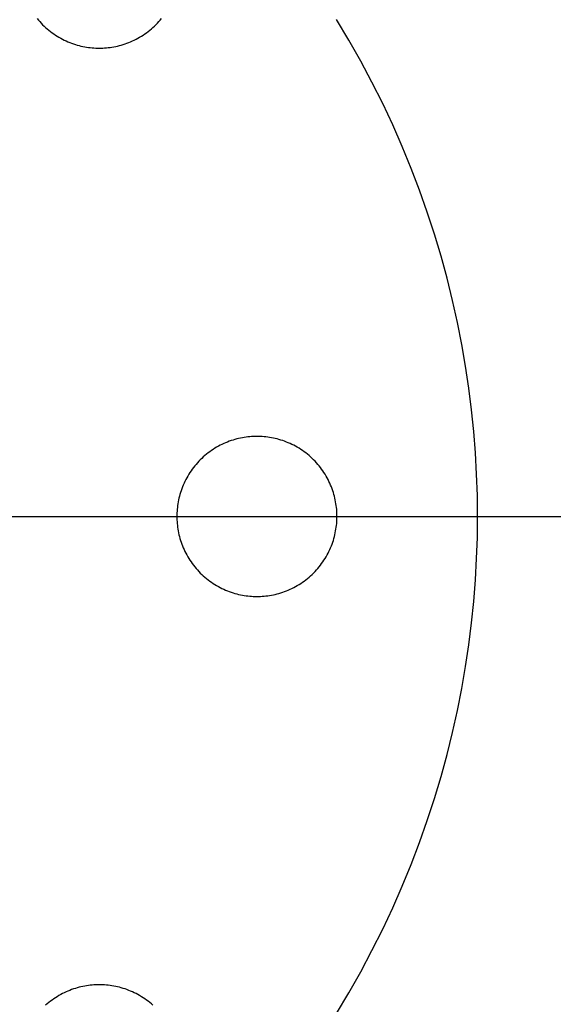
# Model space of a CAD drawing. Header units: millimetres. Extents: x 462 to 1862, y -2207 to -807.
# Tile 7 of 10: x 1252 to 1351, y -1598 to -1415. Entities that reach past the tile are written whole.
import ezdxf

# ---------------------------------------------------------------- set-up
doc = ezdxf.new("R2010")
doc.units = ezdxf.units.MM
doc.layers.add('SISTEMA DE SUJECIÓN', color=7, linetype='Continuous')

msp = doc.modelspace()

# ---------------------------------------------------------------- linework, layer by layer
at = {"layer": 'SISTEMA DE SUJECIÓN'}
for points in [[(1255.39, -1415.24), (1255.64, -1415.54), (1255.89, -1415.82), (1256.15, -1416.11), (1256.42, -1416.38), (1256.7, -1416.65), (1256.98, -1416.91), (1257.26, -1417.16), (1257.56, -1417.41), (1257.86, -1417.64), (1258.16, -1417.87), (1258.47, -1418.09), (1258.79, -1418.3), (1259.11, -1418.51), (1259.43, -1418.7), (1259.76, -1418.89), (1260.09, -1419.06), (1260.43, -1419.23), (1260.76, -1419.39), (1261.1, -1419.54), (1261.44, -1419.68), (1261.79, -1419.81), (1262.13, -1419.93), (1262.48, -1420.04), (1262.82, -1420.15), (1263.17, -1420.24), (1263.51, -1420.33), (1263.86, -1420.4), (1264.2, -1420.47), (1264.55, -1420.53), (1264.89, -1420.58), (1265.23, -1420.63), (1265.57, -1420.66), (1265.9, -1420.69), (1266.24, -1420.7), (1266.57, -1420.72), (1266.9, -1420.72), (1267.23, -1420.72), (1267.56, -1420.7), (1267.89, -1420.69), (1268.23, -1420.66), (1268.57, -1420.63), (1268.91, -1420.58), (1269.25, -1420.53), (1269.59, -1420.47), (1269.94, -1420.4), (1270.28, -1420.33), (1270.63, -1420.24), (1270.97, -1420.15), (1271.32, -1420.04), (1271.67, -1419.93), (1272.01, -1419.81), (1272.35, -1419.68), (1272.69, -1419.54), (1273.03, -1419.39), (1273.37, -1419.23), (1273.7, -1419.06), (1274.03, -1418.89), (1274.36, -1418.7), (1274.69, -1418.51), (1275.01, -1418.3), (1275.32, -1418.09), (1275.63, -1417.87), (1275.94, -1417.64), (1276.24, -1417.41), (1276.53, -1417.16), (1276.82, -1416.91), (1277.1, -1416.65), (1277.37, -1416.38), (1277.64, -1416.11), (1277.9, -1415.82), (1278.16, -1415.54), (1278.4, -1415.24)], [(1255.39, -1415.24), (1255.64, -1415.54), (1255.89, -1415.82), (1256.15, -1416.11), (1256.42, -1416.38), (1256.7, -1416.65), (1256.98, -1416.91), (1257.26, -1417.16), (1257.56, -1417.41), (1257.86, -1417.64), (1258.16, -1417.87), (1258.47, -1418.09), (1258.79, -1418.3), (1259.11, -1418.51), (1259.43, -1418.7), (1259.76, -1418.89), (1260.09, -1419.06), (1260.43, -1419.23), (1260.76, -1419.39), (1261.1, -1419.54), (1261.44, -1419.68), (1261.79, -1419.81), (1262.13, -1419.93), (1262.48, -1420.04), (1262.82, -1420.15), (1263.17, -1420.24), (1263.51, -1420.33), (1263.86, -1420.4), (1264.2, -1420.47), (1264.55, -1420.53), (1264.89, -1420.58), (1265.23, -1420.63), (1265.57, -1420.66), (1265.9, -1420.69), (1266.24, -1420.7), (1266.57, -1420.72), (1266.9, -1420.72), (1267.23, -1420.72), (1267.56, -1420.7), (1267.89, -1420.69), (1268.23, -1420.66), (1268.57, -1420.63), (1268.91, -1420.58), (1269.25, -1420.53), (1269.59, -1420.47), (1269.94, -1420.4), (1270.28, -1420.33), (1270.63, -1420.24), (1270.97, -1420.15), (1271.32, -1420.04), (1271.67, -1419.93), (1272.01, -1419.81), (1272.35, -1419.68), (1272.69, -1419.54), (1273.03, -1419.39), (1273.37, -1419.23), (1273.7, -1419.06), (1274.03, -1418.89), (1274.36, -1418.7), (1274.69, -1418.51), (1275.01, -1418.3), (1275.32, -1418.09), (1275.63, -1417.87), (1275.94, -1417.64), (1276.24, -1417.41), (1276.53, -1417.16), (1276.82, -1416.91), (1277.1, -1416.65), (1277.37, -1416.38), (1277.64, -1416.11), (1277.9, -1415.82), (1278.16, -1415.54), (1278.4, -1415.24)], [(1255.39, -1415.24), (1255.64, -1415.54), (1255.89, -1415.82), (1256.15, -1416.11), (1256.42, -1416.38), (1256.7, -1416.65), (1256.98, -1416.91), (1257.26, -1417.16), (1257.56, -1417.41), (1257.86, -1417.64), (1258.16, -1417.87), (1258.47, -1418.09), (1258.79, -1418.3), (1259.11, -1418.51), (1259.43, -1418.7), (1259.76, -1418.89), (1260.09, -1419.06), (1260.43, -1419.23), (1260.76, -1419.39), (1261.1, -1419.54), (1261.44, -1419.68), (1261.79, -1419.81), (1262.13, -1419.93), (1262.48, -1420.04), (1262.82, -1420.15), (1263.17, -1420.24), (1263.51, -1420.33), (1263.86, -1420.4), (1264.2, -1420.47), (1264.55, -1420.53), (1264.89, -1420.58), (1265.23, -1420.63), (1265.57, -1420.66), (1265.9, -1420.69), (1266.24, -1420.7), (1266.57, -1420.72), (1266.9, -1420.72), (1267.23, -1420.72), (1267.56, -1420.7), (1267.89, -1420.69), (1268.23, -1420.66), (1268.57, -1420.63), (1268.91, -1420.58), (1269.25, -1420.53), (1269.59, -1420.47), (1269.94, -1420.4), (1270.28, -1420.33), (1270.63, -1420.24), (1270.97, -1420.15), (1271.32, -1420.04), (1271.67, -1419.93), (1272.01, -1419.81), (1272.35, -1419.68), (1272.69, -1419.54), (1273.03, -1419.39), (1273.37, -1419.23), (1273.7, -1419.06), (1274.03, -1418.89), (1274.36, -1418.7), (1274.69, -1418.51), (1275.01, -1418.3), (1275.32, -1418.09), (1275.63, -1417.87), (1275.94, -1417.64), (1276.24, -1417.41), (1276.53, -1417.16), (1276.82, -1416.91), (1277.1, -1416.65), (1277.37, -1416.38), (1277.64, -1416.11), (1277.9, -1415.82), (1278.16, -1415.54), (1278.4, -1415.24)], [(1310.77, -1599.39), (1313.07, -1595.56), (1315.26, -1591.69), (1317.35, -1587.78), (1319.33, -1583.83), (1321.2, -1579.85), (1322.96, -1575.85), (1324.61, -1571.82), (1326.16, -1567.77), (1327.59, -1563.71), (1328.92, -1559.64), (1330.14, -1555.56), (1331.26, -1551.47), (1332.27, -1547.39), (1333.17, -1543.31), (1333.98, -1539.25), (1334.68, -1535.19), (1335.28, -1531.15), (1335.78, -1527.13), (1336.19, -1523.13), (1336.5, -1519.15), (1336.72, -1515.2), (1336.85, -1511.29), (1336.9, -1507.4), (1336.85, -1503.52), (1336.72, -1499.6), (1336.5, -1495.65), (1336.19, -1491.68), (1335.78, -1487.68), (1335.28, -1483.66), (1334.68, -1479.62), (1333.98, -1475.56), (1333.17, -1471.49), (1332.27, -1467.41), (1331.26, -1463.33), (1330.14, -1459.25), (1328.92, -1455.17), (1327.59, -1451.1), (1326.16, -1447.03), (1324.61, -1442.99), (1322.96, -1438.96), (1321.2, -1434.95), (1319.33, -1430.97), (1317.35, -1427.03), (1315.26, -1423.12), (1313.07, -1419.24), (1310.77, -1415.42)], [(1310.77, -1599.39), (1313.07, -1595.56), (1315.26, -1591.69), (1317.35, -1587.78), (1319.33, -1583.83), (1321.2, -1579.85), (1322.96, -1575.85), (1324.61, -1571.82), (1326.16, -1567.77), (1327.59, -1563.71), (1328.92, -1559.64), (1330.14, -1555.56), (1331.26, -1551.47), (1332.27, -1547.39), (1333.17, -1543.31), (1333.98, -1539.25), (1334.68, -1535.19), (1335.28, -1531.15), (1335.78, -1527.13), (1336.19, -1523.13), (1336.5, -1519.15), (1336.72, -1515.2), (1336.85, -1511.29), (1336.9, -1507.4), (1336.85, -1503.52), (1336.72, -1499.6), (1336.5, -1495.65), (1336.19, -1491.68), (1335.78, -1487.68), (1335.28, -1483.66), (1334.68, -1479.62), (1333.98, -1475.56), (1333.17, -1471.49), (1332.27, -1467.41), (1331.26, -1463.33), (1330.14, -1459.25), (1328.92, -1455.17), (1327.59, -1451.1), (1326.16, -1447.03), (1324.61, -1442.99), (1322.96, -1438.96), (1321.2, -1434.95), (1319.33, -1430.97), (1317.35, -1427.03), (1315.26, -1423.12), (1313.07, -1419.24), (1310.77, -1415.42)], [(1310.77, -1599.39), (1313.07, -1595.56), (1315.26, -1591.69), (1317.35, -1587.78), (1319.33, -1583.83), (1321.2, -1579.85), (1322.96, -1575.85), (1324.61, -1571.82), (1326.16, -1567.77), (1327.59, -1563.71), (1328.92, -1559.64), (1330.14, -1555.56), (1331.26, -1551.47), (1332.27, -1547.39), (1333.17, -1543.31), (1333.98, -1539.25), (1334.68, -1535.19), (1335.28, -1531.15), (1335.78, -1527.13), (1336.19, -1523.13), (1336.5, -1519.15), (1336.72, -1515.2), (1336.85, -1511.29), (1336.9, -1507.4), (1336.85, -1503.52), (1336.72, -1499.6), (1336.5, -1495.65), (1336.19, -1491.68), (1335.78, -1487.68), (1335.28, -1483.66), (1334.68, -1479.62), (1333.98, -1475.56), (1333.17, -1471.49), (1332.27, -1467.41), (1331.26, -1463.33), (1330.14, -1459.25), (1328.92, -1455.17), (1327.59, -1451.1), (1326.16, -1447.03), (1324.61, -1442.99), (1322.96, -1438.96), (1321.2, -1434.95), (1319.33, -1430.97), (1317.35, -1427.03), (1315.26, -1423.12), (1313.07, -1419.24), (1310.77, -1415.42)], [(489.9, -1507.4), (1833.9, -1507.4)], [(1176.71, -1507.4), (1281.25, -1507.4)], [(1281.25, -1507.4), (1310.88, -1507.4)], [(1310.88, -1507.4), (1336.9, -1507.4)], [(1336.9, -1507.4), (1847.9, -1507.4)], [(1276.82, -1597.9), (1276.53, -1597.64), (1276.24, -1597.4), (1275.94, -1597.16), (1275.63, -1596.93), (1275.32, -1596.71), (1275.01, -1596.5), (1274.69, -1596.3), (1274.36, -1596.1), (1274.03, -1595.92), (1273.7, -1595.74), (1273.37, -1595.57), (1273.03, -1595.42), (1272.69, -1595.27), (1272.35, -1595.13), (1272.01, -1595), (1271.67, -1594.87), (1271.32, -1594.76), (1270.97, -1594.66), (1270.63, -1594.56), (1270.28, -1594.48), (1269.94, -1594.4), (1269.59, -1594.33), (1269.25, -1594.27), (1268.91, -1594.22), (1268.57, -1594.18), (1268.23, -1594.15), (1267.89, -1594.12), (1267.56, -1594.1), (1267.23, -1594.09), (1266.9, -1594.09), (1266.57, -1594.09), (1266.24, -1594.1), (1265.9, -1594.12), (1265.57, -1594.15), (1265.23, -1594.18), (1264.89, -1594.22), (1264.55, -1594.27), (1264.2, -1594.33), (1263.86, -1594.4), (1263.51, -1594.48), (1263.17, -1594.56), (1262.82, -1594.66), (1262.48, -1594.76), (1262.13, -1594.87), (1261.79, -1595), (1261.44, -1595.13), (1261.1, -1595.27), (1260.76, -1595.42), (1260.43, -1595.57), (1260.09, -1595.74), (1259.76, -1595.92), (1259.43, -1596.1), (1259.11, -1596.3), (1258.79, -1596.5), (1258.47, -1596.71), (1258.16, -1596.93), (1257.86, -1597.16), (1257.56, -1597.4), (1257.26, -1597.64), (1256.98, -1597.9)], [(1276.82, -1597.9), (1276.53, -1597.64), (1276.24, -1597.4), (1275.94, -1597.16), (1275.63, -1596.93), (1275.32, -1596.71), (1275.01, -1596.5), (1274.69, -1596.3), (1274.36, -1596.1), (1274.03, -1595.92), (1273.7, -1595.74), (1273.37, -1595.57), (1273.03, -1595.42), (1272.69, -1595.27), (1272.35, -1595.13), (1272.01, -1595), (1271.67, -1594.87), (1271.32, -1594.76), (1270.97, -1594.66), (1270.63, -1594.56), (1270.28, -1594.48), (1269.94, -1594.4), (1269.59, -1594.33), (1269.25, -1594.27), (1268.91, -1594.22), (1268.57, -1594.18), (1268.23, -1594.15), (1267.89, -1594.12), (1267.56, -1594.1), (1267.23, -1594.09), (1266.9, -1594.09), (1266.57, -1594.09), (1266.24, -1594.1), (1265.9, -1594.12), (1265.57, -1594.15), (1265.23, -1594.18), (1264.89, -1594.22), (1264.55, -1594.27), (1264.2, -1594.33), (1263.86, -1594.4), (1263.51, -1594.48), (1263.17, -1594.56), (1262.82, -1594.66), (1262.48, -1594.76), (1262.13, -1594.87), (1261.79, -1595), (1261.44, -1595.13), (1261.1, -1595.27), (1260.76, -1595.42), (1260.43, -1595.57), (1260.09, -1595.74), (1259.76, -1595.92), (1259.43, -1596.1), (1259.11, -1596.3), (1258.79, -1596.5), (1258.47, -1596.71), (1258.16, -1596.93), (1257.86, -1597.16), (1257.56, -1597.4), (1257.26, -1597.64), (1256.98, -1597.9)], [(1276.82, -1597.9), (1276.53, -1597.64), (1276.24, -1597.4), (1275.94, -1597.16), (1275.63, -1596.93), (1275.32, -1596.71), (1275.01, -1596.5), (1274.69, -1596.3), (1274.36, -1596.1), (1274.03, -1595.92), (1273.7, -1595.74), (1273.37, -1595.57), (1273.03, -1595.42), (1272.69, -1595.27), (1272.35, -1595.13), (1272.01, -1595), (1271.67, -1594.87), (1271.32, -1594.76), (1270.97, -1594.66), (1270.63, -1594.56), (1270.28, -1594.48), (1269.94, -1594.4), (1269.59, -1594.33), (1269.25, -1594.27), (1268.91, -1594.22), (1268.57, -1594.18), (1268.23, -1594.15), (1267.89, -1594.12), (1267.56, -1594.1), (1267.23, -1594.09), (1266.9, -1594.09), (1266.57, -1594.09), (1266.24, -1594.1), (1265.9, -1594.12), (1265.57, -1594.15), (1265.23, -1594.18), (1264.89, -1594.22), (1264.55, -1594.27), (1264.2, -1594.33), (1263.86, -1594.4), (1263.51, -1594.48), (1263.17, -1594.56), (1262.82, -1594.66), (1262.48, -1594.76), (1262.13, -1594.87), (1261.79, -1595), (1261.44, -1595.13), (1261.1, -1595.27), (1260.76, -1595.42), (1260.43, -1595.57), (1260.09, -1595.74), (1259.76, -1595.92), (1259.43, -1596.1), (1259.11, -1596.3), (1258.79, -1596.5), (1258.47, -1596.71), (1258.16, -1596.93), (1257.86, -1597.16), (1257.56, -1597.4), (1257.26, -1597.64), (1256.98, -1597.9)]]:
    msp.add_lwpolyline(points, dxfattribs=at)
at = {"layer": 'SISTEMA DE SUJECIÓN', "extrusion": (1, 0, 0)}
for points in [[(-1420.72, 148.17), (-1420.72, 177.33)], [(-1492.59, 148.17), (-1492.59, 177.33)], [(-1507.4, 148.17), (-1507.4, 177.33)], [(-1507.4, 148.17), (-1507.4, 177.33)], [(-1507.4, 148.17), (-1507.4, 177.33)], [(-1522.22, 148.17), (-1522.22, 177.33)], [(-1594.09, 148.17), (-1594.09, 177.33)]]:
    msp.add_lwpolyline(points, dxfattribs=at)
at = {"layer": 'SISTEMA DE SUJECIÓN'}
msp.add_lwpolyline([(1310.88, -1507.4), (1310.88, -1507.07), (1310.87, -1506.74), (1310.85, -1506.41), (1310.82, -1506.07), (1310.79, -1505.73), (1310.74, -1505.39), (1310.69, -1505.05), (1310.63, -1504.71), (1310.57, -1504.36), (1310.49, -1504.02), (1310.4, -1503.67), (1310.31, -1503.33), (1310.21, -1502.98), (1310.09, -1502.64), (1309.97, -1502.29), (1309.84, -1501.95), (1309.7, -1501.61), (1309.55, -1501.27), (1309.39, -1500.93), (1309.23, -1500.6), (1309.05, -1500.27), (1308.86, -1499.94), (1308.67, -1499.61), (1308.47, -1499.29), (1308.25, -1498.98), (1308.03, -1498.67), (1307.8, -1498.36), (1307.57, -1498.06), (1307.32, -1497.77), (1307.07, -1497.48), (1306.81, -1497.2), (1306.54, -1496.93), (1306.27, -1496.66), (1305.99, -1496.4), (1305.7, -1496.14), (1305.4, -1495.9), (1305.1, -1495.66), (1304.8, -1495.43), (1304.49, -1495.21), (1304.17, -1495), (1303.85, -1494.8), (1303.53, -1494.6), (1303.2, -1494.42), (1302.87, -1494.24), (1302.54, -1494.07), (1302.2, -1493.92), (1301.86, -1493.77), (1301.52, -1493.63), (1301.18, -1493.5), (1300.83, -1493.37), (1300.49, -1493.26), (1300.14, -1493.16), (1299.8, -1493.06), (1299.45, -1492.98), (1299.11, -1492.9), (1298.76, -1492.83), (1298.42, -1492.77), (1298.08, -1492.72), (1297.73, -1492.68), (1297.4, -1492.65), (1297.06, -1492.62), (1296.73, -1492.6), (1296.39, -1492.59), (1296.06, -1492.59), (1295.74, -1492.59), (1295.4, -1492.6), (1295.07, -1492.62), (1294.73, -1492.65), (1294.39, -1492.68), (1294.05, -1492.72), (1293.71, -1492.77), (1293.37, -1492.83), (1293.02, -1492.9), (1292.68, -1492.98), (1292.33, -1493.06), (1291.99, -1493.16), (1291.64, -1493.26), (1291.3, -1493.37), (1290.95, -1493.5), (1290.61, -1493.63), (1290.27, -1493.77), (1289.93, -1493.92), (1289.59, -1494.07), (1289.26, -1494.24), (1288.93, -1494.42), (1288.6, -1494.6), (1288.28, -1494.8), (1287.96, -1495), (1287.64, -1495.21), (1287.33, -1495.43), (1287.03, -1495.66), (1286.73, -1495.9), (1286.43, -1496.14), (1286.14, -1496.4), (1285.86, -1496.66), (1285.59, -1496.93), (1285.32, -1497.2), (1285.06, -1497.48), (1284.81, -1497.77), (1284.56, -1498.06), (1284.32, -1498.36), (1284.1, -1498.67), (1283.88, -1498.98), (1283.66, -1499.29), (1283.46, -1499.61), (1283.27, -1499.94), (1283.08, -1500.27), (1282.9, -1500.6), (1282.74, -1500.93), (1282.58, -1501.27), (1282.43, -1501.61), (1282.29, -1501.95), (1282.16, -1502.29), (1282.04, -1502.64), (1281.92, -1502.98), (1281.82, -1503.33), (1281.73, -1503.67), (1281.64, -1504.02), (1281.56, -1504.36), (1281.5, -1504.71), (1281.44, -1505.05), (1281.38, -1505.39), (1281.34, -1505.73), (1281.31, -1506.07), (1281.28, -1506.41), (1281.26, -1506.74), (1281.25, -1507.07), (1281.25, -1507.4), (1281.25, -1507.73), (1281.26, -1508.06), (1281.28, -1508.4), (1281.31, -1508.73), (1281.34, -1509.07), (1281.38, -1509.41), (1281.44, -1509.76), (1281.5, -1510.1), (1281.56, -1510.44), (1281.64, -1510.79), (1281.73, -1511.13), (1281.82, -1511.48), (1281.92, -1511.83), (1282.04, -1512.17), (1282.16, -1512.51), (1282.29, -1512.86), (1282.43, -1513.2), (1282.58, -1513.54), (1282.74, -1513.87), (1282.9, -1514.21), (1283.08, -1514.54), (1283.27, -1514.87), (1283.46, -1515.19), (1283.66, -1515.51), (1283.88, -1515.83), (1284.1, -1516.14), (1284.32, -1516.44), (1284.56, -1516.74), (1284.81, -1517.04), (1285.06, -1517.32), (1285.32, -1517.61), (1285.59, -1517.88), (1285.86, -1518.15), (1286.14, -1518.41), (1286.43, -1518.66), (1286.73, -1518.91), (1287.03, -1519.14), (1287.33, -1519.37), (1287.64, -1519.59), (1287.96, -1519.8), (1288.28, -1520.01), (1288.6, -1520.2), (1288.93, -1520.39), (1289.26, -1520.56), (1289.59, -1520.73), (1289.93, -1520.89), (1290.27, -1521.04), (1290.61, -1521.18), (1290.95, -1521.31), (1291.3, -1521.43), (1291.64, -1521.54), (1291.99, -1521.65), (1292.33, -1521.74), (1292.68, -1521.83), (1293.02, -1521.9), (1293.37, -1521.97), (1293.71, -1522.03), (1294.05, -1522.08), (1294.39, -1522.13), (1294.73, -1522.16), (1295.07, -1522.19), (1295.4, -1522.2), (1295.74, -1522.22), (1296.06, -1522.22), (1296.39, -1522.22), (1296.73, -1522.2), (1297.06, -1522.19), (1297.4, -1522.16), (1297.73, -1522.13), (1298.08, -1522.08), (1298.42, -1522.03), (1298.76, -1521.97), (1299.11, -1521.9), (1299.45, -1521.83), (1299.8, -1521.74), (1300.14, -1521.65), (1300.49, -1521.54), (1300.83, -1521.43), (1301.18, -1521.31), (1301.52, -1521.18), (1301.86, -1521.04), (1302.2, -1520.89), (1302.54, -1520.73), (1302.87, -1520.56), (1303.2, -1520.39), (1303.53, -1520.2), (1303.85, -1520.01), (1304.17, -1519.8), (1304.49, -1519.59), (1304.8, -1519.37), (1305.1, -1519.14), (1305.4, -1518.91), (1305.7, -1518.66), (1305.99, -1518.41), (1306.27, -1518.15), (1306.54, -1517.88), (1306.81, -1517.61), (1307.07, -1517.32), (1307.32, -1517.04), (1307.57, -1516.74), (1307.8, -1516.44), (1308.03, -1516.14), (1308.25, -1515.83), (1308.47, -1515.51), (1308.67, -1515.19), (1308.86, -1514.87), (1309.05, -1514.54), (1309.23, -1514.21), (1309.39, -1513.87), (1309.55, -1513.54), (1309.7, -1513.2), (1309.84, -1512.86), (1309.97, -1512.51), (1310.09, -1512.17), (1310.21, -1511.83), (1310.31, -1511.48), (1310.4, -1511.13), (1310.49, -1510.79), (1310.57, -1510.44), (1310.63, -1510.1), (1310.69, -1509.76), (1310.74, -1509.41), (1310.79, -1509.07), (1310.82, -1508.73), (1310.85, -1508.4), (1310.87, -1508.06), (1310.88, -1507.73)], close=True, dxfattribs=at)
msp.add_lwpolyline([(1310.88, -1507.4), (1310.88, -1507.07), (1310.87, -1506.74), (1310.85, -1506.41), (1310.82, -1506.07), (1310.79, -1505.73), (1310.74, -1505.39), (1310.69, -1505.05), (1310.63, -1504.71), (1310.57, -1504.36), (1310.49, -1504.02), (1310.4, -1503.67), (1310.31, -1503.33), (1310.21, -1502.98), (1310.09, -1502.64), (1309.97, -1502.29), (1309.84, -1501.95), (1309.7, -1501.61), (1309.55, -1501.27), (1309.39, -1500.93), (1309.23, -1500.6), (1309.05, -1500.27), (1308.86, -1499.94), (1308.67, -1499.61), (1308.47, -1499.29), (1308.25, -1498.98), (1308.03, -1498.67), (1307.8, -1498.36), (1307.57, -1498.06), (1307.32, -1497.77), (1307.07, -1497.48), (1306.81, -1497.2), (1306.54, -1496.93), (1306.27, -1496.66), (1305.99, -1496.4), (1305.7, -1496.14), (1305.4, -1495.9), (1305.1, -1495.66), (1304.8, -1495.43), (1304.49, -1495.21), (1304.17, -1495), (1303.85, -1494.8), (1303.53, -1494.6), (1303.2, -1494.42), (1302.87, -1494.24), (1302.54, -1494.07), (1302.2, -1493.92), (1301.86, -1493.77), (1301.52, -1493.63), (1301.18, -1493.5), (1300.83, -1493.37), (1300.49, -1493.26), (1300.14, -1493.16), (1299.8, -1493.06), (1299.45, -1492.98), (1299.11, -1492.9), (1298.76, -1492.83), (1298.42, -1492.77), (1298.08, -1492.72), (1297.73, -1492.68), (1297.4, -1492.65), (1297.06, -1492.62), (1296.73, -1492.6), (1296.39, -1492.59), (1296.06, -1492.59), (1295.74, -1492.59), (1295.4, -1492.6), (1295.07, -1492.62), (1294.73, -1492.65), (1294.39, -1492.68), (1294.05, -1492.72), (1293.71, -1492.77), (1293.37, -1492.83), (1293.02, -1492.9), (1292.68, -1492.98), (1292.33, -1493.06), (1291.99, -1493.16), (1291.64, -1493.26), (1291.3, -1493.37), (1290.95, -1493.5), (1290.61, -1493.63), (1290.27, -1493.77), (1289.93, -1493.92), (1289.59, -1494.07), (1289.26, -1494.24), (1288.93, -1494.42), (1288.6, -1494.6), (1288.28, -1494.8), (1287.96, -1495), (1287.64, -1495.21), (1287.33, -1495.43), (1287.03, -1495.66), (1286.73, -1495.9), (1286.43, -1496.14), (1286.14, -1496.4), (1285.86, -1496.66), (1285.59, -1496.93), (1285.32, -1497.2), (1285.06, -1497.48), (1284.81, -1497.77), (1284.56, -1498.06), (1284.32, -1498.36), (1284.1, -1498.67), (1283.88, -1498.98), (1283.66, -1499.29), (1283.46, -1499.61), (1283.27, -1499.94), (1283.08, -1500.27), (1282.9, -1500.6), (1282.74, -1500.93), (1282.58, -1501.27), (1282.43, -1501.61), (1282.29, -1501.95), (1282.16, -1502.29), (1282.04, -1502.64), (1281.92, -1502.98), (1281.82, -1503.33), (1281.73, -1503.67), (1281.64, -1504.02), (1281.56, -1504.36), (1281.5, -1504.71), (1281.44, -1505.05), (1281.38, -1505.39), (1281.34, -1505.73), (1281.31, -1506.07), (1281.28, -1506.41), (1281.26, -1506.74), (1281.25, -1507.07), (1281.25, -1507.4), (1281.25, -1507.73), (1281.26, -1508.06), (1281.28, -1508.4), (1281.31, -1508.73), (1281.34, -1509.07), (1281.38, -1509.41), (1281.44, -1509.76), (1281.5, -1510.1), (1281.56, -1510.44), (1281.64, -1510.79), (1281.73, -1511.13), (1281.82, -1511.48), (1281.92, -1511.83), (1282.04, -1512.17), (1282.16, -1512.51), (1282.29, -1512.86), (1282.43, -1513.2), (1282.58, -1513.54), (1282.74, -1513.87), (1282.9, -1514.21), (1283.08, -1514.54), (1283.27, -1514.87), (1283.46, -1515.19), (1283.66, -1515.51), (1283.88, -1515.83), (1284.1, -1516.14), (1284.32, -1516.44), (1284.56, -1516.74), (1284.81, -1517.04), (1285.06, -1517.32), (1285.32, -1517.61), (1285.59, -1517.88), (1285.86, -1518.15), (1286.14, -1518.41), (1286.43, -1518.66), (1286.73, -1518.91), (1287.03, -1519.14), (1287.33, -1519.37), (1287.64, -1519.59), (1287.96, -1519.8), (1288.28, -1520.01), (1288.6, -1520.2), (1288.93, -1520.39), (1289.26, -1520.56), (1289.59, -1520.73), (1289.93, -1520.89), (1290.27, -1521.04), (1290.61, -1521.18), (1290.95, -1521.31), (1291.3, -1521.43), (1291.64, -1521.54), (1291.99, -1521.65), (1292.33, -1521.74), (1292.68, -1521.83), (1293.02, -1521.9), (1293.37, -1521.97), (1293.71, -1522.03), (1294.05, -1522.08), (1294.39, -1522.13), (1294.73, -1522.16), (1295.07, -1522.19), (1295.4, -1522.2), (1295.74, -1522.22), (1296.06, -1522.22), (1296.39, -1522.22), (1296.73, -1522.2), (1297.06, -1522.19), (1297.4, -1522.16), (1297.73, -1522.13), (1298.08, -1522.08), (1298.42, -1522.03), (1298.76, -1521.97), (1299.11, -1521.9), (1299.45, -1521.83), (1299.8, -1521.74), (1300.14, -1521.65), (1300.49, -1521.54), (1300.83, -1521.43), (1301.18, -1521.31), (1301.52, -1521.18), (1301.86, -1521.04), (1302.2, -1520.89), (1302.54, -1520.73), (1302.87, -1520.56), (1303.2, -1520.39), (1303.53, -1520.2), (1303.85, -1520.01), (1304.17, -1519.8), (1304.49, -1519.59), (1304.8, -1519.37), (1305.1, -1519.14), (1305.4, -1518.91), (1305.7, -1518.66), (1305.99, -1518.41), (1306.27, -1518.15), (1306.54, -1517.88), (1306.81, -1517.61), (1307.07, -1517.32), (1307.32, -1517.04), (1307.57, -1516.74), (1307.8, -1516.44), (1308.03, -1516.14), (1308.25, -1515.83), (1308.47, -1515.51), (1308.67, -1515.19), (1308.86, -1514.87), (1309.05, -1514.54), (1309.23, -1514.21), (1309.39, -1513.87), (1309.55, -1513.54), (1309.7, -1513.2), (1309.84, -1512.86), (1309.97, -1512.51), (1310.09, -1512.17), (1310.21, -1511.83), (1310.31, -1511.48), (1310.4, -1511.13), (1310.49, -1510.79), (1310.57, -1510.44), (1310.63, -1510.1), (1310.69, -1509.76), (1310.74, -1509.41), (1310.79, -1509.07), (1310.82, -1508.73), (1310.85, -1508.4), (1310.87, -1508.06), (1310.88, -1507.73)], close=True, dxfattribs=at)
msp.add_lwpolyline([(1310.88, -1507.4), (1310.88, -1507.07), (1310.87, -1506.74), (1310.85, -1506.41), (1310.82, -1506.07), (1310.79, -1505.73), (1310.74, -1505.39), (1310.69, -1505.05), (1310.63, -1504.71), (1310.57, -1504.36), (1310.49, -1504.02), (1310.4, -1503.67), (1310.31, -1503.33), (1310.21, -1502.98), (1310.09, -1502.64), (1309.97, -1502.29), (1309.84, -1501.95), (1309.7, -1501.61), (1309.55, -1501.27), (1309.39, -1500.93), (1309.23, -1500.6), (1309.05, -1500.27), (1308.86, -1499.94), (1308.67, -1499.61), (1308.47, -1499.29), (1308.25, -1498.98), (1308.03, -1498.67), (1307.8, -1498.36), (1307.57, -1498.06), (1307.32, -1497.77), (1307.07, -1497.48), (1306.81, -1497.2), (1306.54, -1496.93), (1306.27, -1496.66), (1305.99, -1496.4), (1305.7, -1496.14), (1305.4, -1495.9), (1305.1, -1495.66), (1304.8, -1495.43), (1304.49, -1495.21), (1304.17, -1495), (1303.85, -1494.8), (1303.53, -1494.6), (1303.2, -1494.42), (1302.87, -1494.24), (1302.54, -1494.07), (1302.2, -1493.92), (1301.86, -1493.77), (1301.52, -1493.63), (1301.18, -1493.5), (1300.83, -1493.37), (1300.49, -1493.26), (1300.14, -1493.16), (1299.8, -1493.06), (1299.45, -1492.98), (1299.11, -1492.9), (1298.76, -1492.83), (1298.42, -1492.77), (1298.08, -1492.72), (1297.73, -1492.68), (1297.4, -1492.65), (1297.06, -1492.62), (1296.73, -1492.6), (1296.39, -1492.59), (1296.06, -1492.59), (1295.74, -1492.59), (1295.4, -1492.6), (1295.07, -1492.62), (1294.73, -1492.65), (1294.39, -1492.68), (1294.05, -1492.72), (1293.71, -1492.77), (1293.37, -1492.83), (1293.02, -1492.9), (1292.68, -1492.98), (1292.33, -1493.06), (1291.99, -1493.16), (1291.64, -1493.26), (1291.3, -1493.37), (1290.95, -1493.5), (1290.61, -1493.63), (1290.27, -1493.77), (1289.93, -1493.92), (1289.59, -1494.07), (1289.26, -1494.24), (1288.93, -1494.42), (1288.6, -1494.6), (1288.28, -1494.8), (1287.96, -1495), (1287.64, -1495.21), (1287.33, -1495.43), (1287.03, -1495.66), (1286.73, -1495.9), (1286.43, -1496.14), (1286.14, -1496.4), (1285.86, -1496.66), (1285.59, -1496.93), (1285.32, -1497.2), (1285.06, -1497.48), (1284.81, -1497.77), (1284.56, -1498.06), (1284.32, -1498.36), (1284.1, -1498.67), (1283.88, -1498.98), (1283.66, -1499.29), (1283.46, -1499.61), (1283.27, -1499.94), (1283.08, -1500.27), (1282.9, -1500.6), (1282.74, -1500.93), (1282.58, -1501.27), (1282.43, -1501.61), (1282.29, -1501.95), (1282.16, -1502.29), (1282.04, -1502.64), (1281.92, -1502.98), (1281.82, -1503.33), (1281.73, -1503.67), (1281.64, -1504.02), (1281.56, -1504.36), (1281.5, -1504.71), (1281.44, -1505.05), (1281.38, -1505.39), (1281.34, -1505.73), (1281.31, -1506.07), (1281.28, -1506.41), (1281.26, -1506.74), (1281.25, -1507.07), (1281.25, -1507.4), (1281.25, -1507.73), (1281.26, -1508.06), (1281.28, -1508.4), (1281.31, -1508.73), (1281.34, -1509.07), (1281.38, -1509.41), (1281.44, -1509.76), (1281.5, -1510.1), (1281.56, -1510.44), (1281.64, -1510.79), (1281.73, -1511.13), (1281.82, -1511.48), (1281.92, -1511.83), (1282.04, -1512.17), (1282.16, -1512.51), (1282.29, -1512.86), (1282.43, -1513.2), (1282.58, -1513.54), (1282.74, -1513.87), (1282.9, -1514.21), (1283.08, -1514.54), (1283.27, -1514.87), (1283.46, -1515.19), (1283.66, -1515.51), (1283.88, -1515.83), (1284.1, -1516.14), (1284.32, -1516.44), (1284.56, -1516.74), (1284.81, -1517.04), (1285.06, -1517.32), (1285.32, -1517.61), (1285.59, -1517.88), (1285.86, -1518.15), (1286.14, -1518.41), (1286.43, -1518.66), (1286.73, -1518.91), (1287.03, -1519.14), (1287.33, -1519.37), (1287.64, -1519.59), (1287.96, -1519.8), (1288.28, -1520.01), (1288.6, -1520.2), (1288.93, -1520.39), (1289.26, -1520.56), (1289.59, -1520.73), (1289.93, -1520.89), (1290.27, -1521.04), (1290.61, -1521.18), (1290.95, -1521.31), (1291.3, -1521.43), (1291.64, -1521.54), (1291.99, -1521.65), (1292.33, -1521.74), (1292.68, -1521.83), (1293.02, -1521.9), (1293.37, -1521.97), (1293.71, -1522.03), (1294.05, -1522.08), (1294.39, -1522.13), (1294.73, -1522.16), (1295.07, -1522.19), (1295.4, -1522.2), (1295.74, -1522.22), (1296.06, -1522.22), (1296.39, -1522.22), (1296.73, -1522.2), (1297.06, -1522.19), (1297.4, -1522.16), (1297.73, -1522.13), (1298.08, -1522.08), (1298.42, -1522.03), (1298.76, -1521.97), (1299.11, -1521.9), (1299.45, -1521.83), (1299.8, -1521.74), (1300.14, -1521.65), (1300.49, -1521.54), (1300.83, -1521.43), (1301.18, -1521.31), (1301.52, -1521.18), (1301.86, -1521.04), (1302.2, -1520.89), (1302.54, -1520.73), (1302.87, -1520.56), (1303.2, -1520.39), (1303.53, -1520.2), (1303.85, -1520.01), (1304.17, -1519.8), (1304.49, -1519.59), (1304.8, -1519.37), (1305.1, -1519.14), (1305.4, -1518.91), (1305.7, -1518.66), (1305.99, -1518.41), (1306.27, -1518.15), (1306.54, -1517.88), (1306.81, -1517.61), (1307.07, -1517.32), (1307.32, -1517.04), (1307.57, -1516.74), (1307.8, -1516.44), (1308.03, -1516.14), (1308.25, -1515.83), (1308.47, -1515.51), (1308.67, -1515.19), (1308.86, -1514.87), (1309.05, -1514.54), (1309.23, -1514.21), (1309.39, -1513.87), (1309.55, -1513.54), (1309.7, -1513.2), (1309.84, -1512.86), (1309.97, -1512.51), (1310.09, -1512.17), (1310.21, -1511.83), (1310.31, -1511.48), (1310.4, -1511.13), (1310.49, -1510.79), (1310.57, -1510.44), (1310.63, -1510.1), (1310.69, -1509.76), (1310.74, -1509.41), (1310.79, -1509.07), (1310.82, -1508.73), (1310.85, -1508.4), (1310.87, -1508.06), (1310.88, -1507.73)], close=True, dxfattribs=at)

doc.saveas('drawing.dxf')
